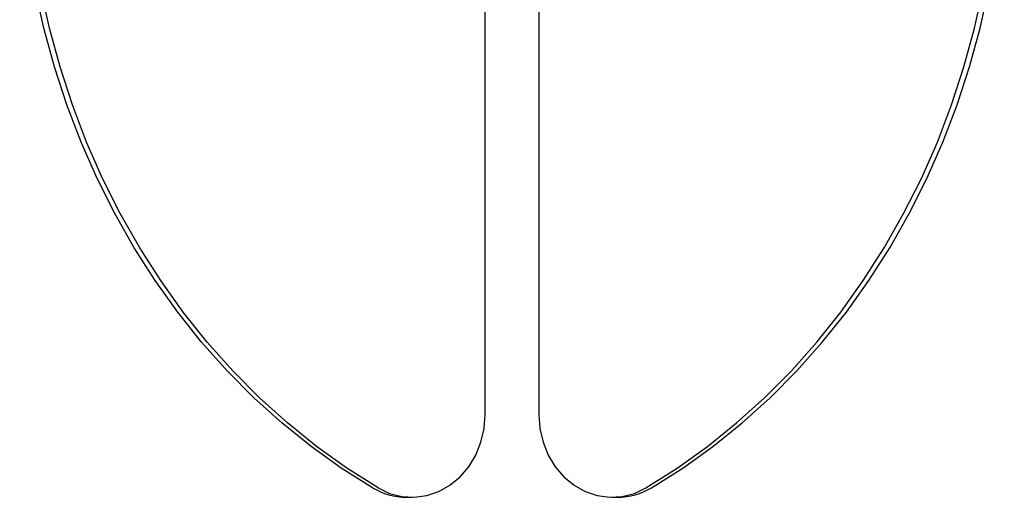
# Model space of a CAD drawing. Header units: millimetres. Extents: x 32 to 2082, y 47 to 1482.
# Tile 6 of 10: x 1076 to 1242, y 770 to 851. Entities that reach past the tile are written whole.
import ezdxf

# ---------------------------------------------------------------- set-up
doc = ezdxf.new("R2010")
doc.units = ezdxf.units.MM
doc.header["$LTSCALE"] = 5

msp = doc.modelspace()

# ---------------------------------------------------------------- linework, layer by layer
for p, q in [((1154.16, 784.39), (1154.16, 856.98)), ((1163.22, 856.98), (1163.22, 784.39)), ((1140.86, 770.39), (1141.8, 770.39)), ((1175.58, 770.39), (1176.52, 770.39))]:
    msp.add_line(p, q)
at = {"flags": 128}
for points in [[(1135.13, 771.99), (1129.85, 775.33), (1124.74, 778.99), (1119.81, 782.95), (1115.08, 787.22), (1110.56, 791.77), (1106.26, 796.6), (1102.21, 801.68), (1098.4, 807), (1094.86, 812.55), (1091.58, 818.31), (1088.59, 824.26), (1085.89, 830.39), (1083.49, 836.68), (1081.4, 843.11), (1079.61, 849.65), (1078.14, 856.29), (1077, 863.02), (1076.18, 869.81), (1075.68, 876.63), (1075.52, 883.48)], [(1136.07, 771.99), (1130.79, 775.33), (1125.68, 778.99), (1120.75, 782.95), (1116.01, 787.22), (1111.5, 791.77), (1107.2, 796.6), (1103.15, 801.68), (1099.34, 807), (1095.8, 812.55), (1092.52, 818.31), (1089.53, 824.26), (1086.83, 830.39), (1084.43, 836.68), (1082.33, 843.11), (1080.55, 849.65), (1079.08, 856.29), (1077.94, 863.02), (1077.12, 869.81), (1076.62, 876.63), (1076.46, 883.48)], [(1181.3, 771.99), (1186.59, 775.33), (1191.7, 778.99), (1196.63, 782.95), (1201.36, 787.22), (1205.88, 791.77), (1210.17, 796.6), (1214.23, 801.68), (1218.03, 807), (1221.58, 812.55), (1224.85, 818.31), (1227.84, 824.26), (1230.54, 830.39), (1232.94, 836.68), (1235.04, 843.11), (1236.82, 849.65), (1238.29, 856.29), (1239.44, 863.02), (1240.26, 869.81), (1240.75, 876.63), (1240.91, 883.48)], [(1182.24, 771.99), (1187.52, 775.33), (1192.64, 778.99), (1197.57, 782.95), (1202.3, 787.22), (1206.82, 791.77), (1211.11, 796.6), (1215.17, 801.68), (1218.97, 807), (1222.52, 812.55), (1225.79, 818.31), (1228.78, 824.26), (1231.48, 830.39), (1233.88, 836.68), (1235.98, 843.11), (1237.76, 849.65), (1239.23, 856.29), (1240.37, 863.02), (1241.2, 869.81), (1241.69, 876.63), (1241.85, 883.48)], [(1136.07, 771.99), (1138.02, 771.06), (1140.08, 770.53), (1142.18, 770.4), (1144.28, 770.68), (1146.31, 771.36), (1148.2, 772.42), (1149.91, 773.83), (1151.38, 775.55), (1152.57, 777.52), (1153.44, 779.7), (1153.98, 782.01), (1154.16, 784.39)], [(1163.22, 784.39), (1163.4, 782.01), (1163.93, 779.7), (1164.81, 777.52), (1166, 775.55), (1167.47, 773.83), (1169.17, 772.42), (1171.07, 771.36), (1173.09, 770.68), (1175.19, 770.4), (1177.3, 770.53), (1179.36, 771.06), (1181.3, 771.99)]]:
    msp.add_lwpolyline(points, dxfattribs=at)
for centre, start, end in [((1140.89, 781.61), 239.0726, 269.8272), ((1176.48, 781.61), 270.1728, 300.9274)]:
    msp.add_arc(centre, 11.21, start, end)

doc.saveas('drawing.dxf')
